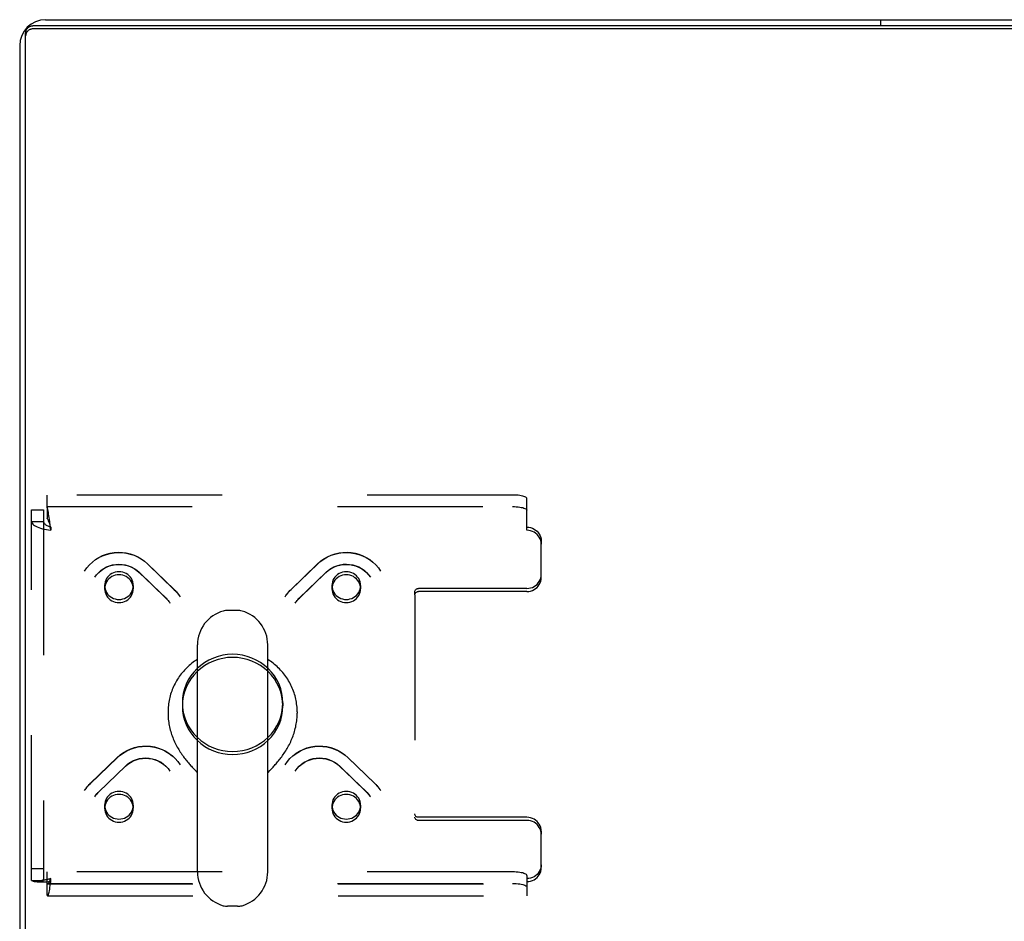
# Model space of a CAD drawing. Header units: inches. Extents: x 0 to 230, y 0 to 149.
# Tile 181 of 256: x 33 to 42, y 130 to 138. Entities that reach past the tile are written whole.
import ezdxf

# ---------------------------------------------------------------- set-up
doc = ezdxf.new("R2010")
doc.units = ezdxf.units.IN
doc.header["$LTSCALE"] = 12.648283
doc.header["$MEASUREMENT"] = 0
doc.linetypes.add('HIDDEN', pattern=[0.2, 0.1, -0.1])
doc.layers.get('0').update_dxf_attribs({"linetype": 'CONTINUOUS'})
doc.layers.add('DEFAULT_2', color=8, linetype='HIDDEN')

msp = doc.modelspace()

# ---------------------------------------------------------------- linework, layer by layer
at = {"color": 3, "linetype": 'Continuous'}
for p, q in [((33.3309, 137.9849), (104.8789, 137.9849)), ((104.9904, 137.9312), (33.2194, 137.9312)), ((33.1049, 137.7589), (33.1049, 126.2109))]:
    msp.add_line(p, q, dxfattribs=at)
at = {"color": 7, "linetype": 'Continuous'}
for p, q in [((40.6049, 137.9312), (40.6049, 137.9849)), ((33.1569, 126.1112), (33.1569, 137.8708)), ((104.9904, 137.9043), (33.2194, 137.9043)), ((35.0026, 132.8433), (34.9152, 132.8433)), ((34.6529, 130.5683), (34.6529, 132.5432)), ((35.2649, 130.5683), (35.2649, 132.5432)), ((34.3964, 131.9593), (34.3964, 131.9491)), ((35.5214, 131.9593), (35.5214, 131.9491)), ((35.2649, 131.431), (35.2831, 131.45)), ((35.2831, 131.45), (35.2939, 131.4614)), ((35.0026, 130.2683), (34.9152, 130.2683))]:
    msp.add_line(p, q, dxfattribs=at)
at = {"color": 3, "linetype": 'Continuous'}
for points in [[(33.1569, 137.8708), (33.1571, 137.8761), (33.1578, 137.8813), (33.159, 137.8864), (33.1607, 137.8915), (33.1628, 137.8963), (33.1653, 137.901), (33.1682, 137.9054), (33.1715, 137.9096), (33.1752, 137.9135), (33.1792, 137.917), (33.1835, 137.9203)], [(33.1835, 137.9203), (33.1881, 137.9231), (33.193, 137.9255), (33.198, 137.9275)], [(33.198, 137.9275), (33.2032, 137.9291), (33.2085, 137.9303), (33.2139, 137.9309), (33.2194, 137.9312)]]:
    msp.add_lwpolyline(points, dxfattribs=at)
at = {"color": 7, "linetype": 'Continuous'}
for points in [[(33.2194, 137.9043), (33.2139, 137.904), (33.2085, 137.9033), (33.2032, 137.9022), (33.198, 137.9006), (33.193, 137.8986), (33.1881, 137.8962), (33.1835, 137.8933), (33.1792, 137.8901), (33.1752, 137.8866), (33.1715, 137.8827), (33.1682, 137.8785), (33.1653, 137.8741), (33.1628, 137.8694), (33.1607, 137.8645), (33.159, 137.8595)], [(33.159, 137.8595), (33.1578, 137.8544), (33.1571, 137.8492), (33.1569, 137.8439)], [(34.6529, 132.4171), (34.6521, 132.4166), (34.6398, 132.4087), (34.6278, 132.4004), (34.616, 132.3918), (34.6044, 132.383), (34.5931, 132.3738), (34.5821, 132.3644), (34.5712, 132.3547), (34.5607, 132.3447), (34.5504, 132.3345), (34.5405, 132.324), (34.5308, 132.3132), (34.5214, 132.3022), (34.5123, 132.291), (34.5035, 132.2796), (34.495, 132.2679), (34.4868, 132.256), (34.479, 132.2439), (34.4715, 132.2317), (34.4643, 132.2192), (34.4575, 132.2066), (34.451, 132.1938), (34.4448, 132.1808), (34.439, 132.1677), (34.4336, 132.1545), (34.4285, 132.1411), (34.4238, 132.1276), (34.4195, 132.1139), (34.4155, 132.1002), (34.4119, 132.0864), (34.4086, 132.0725), (34.4058, 132.0585), (34.4033, 132.0445), (34.4012, 132.0303), (34.3995, 132.0162), (34.3981, 132.002), (34.3972, 131.9878), (34.3966, 131.9735), (34.3964, 131.9593)], [(35.5214, 131.9593), (35.5212, 131.9735), (35.5206, 131.9877), (35.5197, 132.002), (35.5183, 132.0162), (35.5166, 132.0303), (35.5145, 132.0444), (35.512, 132.0585), (35.5092, 132.0724), (35.5059, 132.0864), (35.5023, 132.1002), (35.4983, 132.1139), (35.494, 132.1275), (35.4893, 132.141), (35.4842, 132.1544), (35.4788, 132.1677), (35.473, 132.1808), (35.4668, 132.1937), (35.4603, 132.2065), (35.4535, 132.2192), (35.4463, 132.2316), (35.4388, 132.2439), (35.431, 132.256), (35.4228, 132.2679), (35.4143, 132.2795), (35.4055, 132.291), (35.3964, 132.3022), (35.387, 132.3132), (35.3773, 132.324), (35.3673, 132.3345), (35.3571, 132.3447), (35.3465, 132.3547), (35.3357, 132.3644), (35.3247, 132.3738), (35.3133, 132.383), (35.3018, 132.3919), (35.29, 132.4004), (35.278, 132.4087), (35.2657, 132.4166), (35.2649, 132.4171)], [(34.3964, 131.9491), (34.3966, 131.9357), (34.3971, 131.9224), (34.3979, 131.909), (34.399, 131.8955), (34.4005, 131.8821), (34.4023, 131.8687), (34.4045, 131.8554), (34.4069, 131.842), (34.4097, 131.8287), (34.4128, 131.8155), (34.4162, 131.8023), (34.4198, 131.7892), (34.4238, 131.7762), (34.428, 131.7634), (34.4326, 131.7506), (34.4373, 131.7379), (34.4424, 131.7254), (34.4476, 131.7131), (34.4531, 131.7009), (34.4588, 131.6888), (34.4647, 131.677), (34.4708, 131.6653), (34.4771, 131.6538), (34.4835, 131.6425), (34.4901, 131.6315), (34.4968, 131.6206), (34.5036, 131.61), (34.5104, 131.5996), (34.5174, 131.5894), (34.5244, 131.5795), (34.5315, 131.5698), (34.5385, 131.5604), (34.5456, 131.5512), (34.5527, 131.5423), (34.5597, 131.5336), (34.5666, 131.5252), (34.5735, 131.5171), (34.5803, 131.5092), (34.587, 131.5016), (34.5935, 131.4942), (34.5999, 131.4871), (34.6062, 131.4803), (34.6123, 131.4737), (34.6182, 131.4674), (34.6239, 131.4614), (34.6294, 131.4556), (34.6529, 131.431)], [(35.2939, 131.4614), (35.2996, 131.4674), (35.3055, 131.4738), (35.3116, 131.4803), (35.3179, 131.4872), (35.3243, 131.4942), (35.3309, 131.5016), (35.3375, 131.5092), (35.3443, 131.5171), (35.3512, 131.5253), (35.3582, 131.5337), (35.3652, 131.5423), (35.3722, 131.5513), (35.3793, 131.5604), (35.3864, 131.5699), (35.3934, 131.5796), (35.4004, 131.5895), (35.4074, 131.5996), (35.4143, 131.61), (35.4211, 131.6207), (35.4277, 131.6315), (35.4343, 131.6426), (35.4407, 131.6539), (35.447, 131.6653), (35.4531, 131.677), (35.459, 131.6889), (35.4647, 131.7009), (35.4702, 131.7131), (35.4755, 131.7255), (35.4805, 131.738), (35.4853, 131.7506), (35.4898, 131.7634), (35.494, 131.7763), (35.498, 131.7893), (35.5016, 131.8024), (35.505, 131.8155), (35.5081, 131.8288), (35.5109, 131.8421), (35.5133, 131.8554), (35.5154, 131.8688), (35.5173, 131.8822), (35.5187, 131.8956), (35.5199, 131.909), (35.5207, 131.9224), (35.5212, 131.9358), (35.5214, 131.9491)]]:
    msp.add_lwpolyline(points, dxfattribs=at)
at = {"color": 3, "linetype": 'Continuous'}
msp.add_arc((33.3309, 137.7589), 0.226, 90, 180, dxfattribs=at)
at = {"color": 7, "linetype": 'Continuous'}
for centre, radius, start, end in [((34.9589, 132.5433), 0.306, 105.63034, 180), ((34.9152, 132.6995), 0.1437, 90, 105.63034), ((35.0026, 132.6995), 0.1437, 74.36966, 90), ((34.9589, 132.5433), 0.306, 0, 74.36966), ((34.9589, 130.5683), 0.306, 180, 254.36966), ((34.9589, 130.5683), 0.306, 285.63034, 360), ((34.9152, 130.412), 0.1437, 254.36966, 270), ((35.0026, 130.412), 0.1437, 270, 285.63034)]:
    msp.add_arc(centre, radius, start, end, dxfattribs=at)
at = {"layer": 'DEFAULT_2', "color": 8, "linetype": 'HIDDEN'}
for p, q in [((33.3429, 133.7454), (33.3429, 133.8478)), ((37.3964, 133.8478), (33.3429, 133.8478)), ((37.5214, 133.5409), (37.5214, 133.8154)), ((33.2089, 130.4941), (33.2089, 133.7183)), ((33.2089, 133.7183), (33.3129, 133.7183)), ((33.3129, 133.7183), (33.3129, 130.4941)), ((33.3429, 133.7473), (37.3964, 133.7473)), ((33.3429, 133.7454), (33.3429, 133.6449)), ((33.2089, 133.616), (33.3129, 133.616)), ((33.3704, 133.5841), (33.3665, 133.6151)), ((33.3735, 133.5747), (33.3665, 133.5958)), ((33.3735, 133.5592), (33.3704, 133.5841)), ((33.3759, 133.5678), (33.3735, 133.5747)), ((33.3759, 133.5409), (33.3735, 133.5592)), ((33.3759, 133.5678), (33.3759, 133.5409)), ((37.6464, 133.447), (37.6464, 133.4201)), ((37.6464, 133.1287), (37.6464, 133.4201)), ((34.2168, 133.2503), (34.4498, 133.0253)), ((34.2184, 133.2483), (34.4514, 133.0233)), ((35.4664, 133.0233), (35.6994, 133.2483)), ((35.468, 133.0253), (35.701, 133.2503)), ((34.1446, 133.1755), (34.3775, 132.9505)), ((34.1461, 133.1736), (34.3791, 132.9486)), ((35.5387, 132.9486), (35.7717, 133.1736)), ((35.5403, 132.9505), (35.7732, 133.1755)), ((33.8443, 133.0595), (33.8443, 133.0326)), ((34.0943, 133.0595), (34.0943, 133.0326)), ((35.8235, 133.0595), (35.8235, 133.0326)), ((36.0735, 133.0595), (36.0735, 133.0326)), ((36.5464, 132.9789), (36.5464, 133.0059)), ((37.5214, 133.0348), (36.5764, 133.0348)), ((37.5214, 133.0079), (36.5764, 133.0079)), ((36.5464, 132.9789), (36.5464, 131.0447)), ((34.5214, 132.0387), (34.5214, 132.0118)), ((35.3964, 132.0387), (35.3964, 132.0118)), ((33.7203, 131.3366), (33.9532, 131.5617)), ((33.7219, 131.3387), (33.9548, 131.5637)), ((35.963, 131.5637), (36.1959, 131.3387)), ((35.9646, 131.5617), (36.1975, 131.3366)), ((33.7925, 131.2619), (34.0255, 131.4869)), ((33.7941, 131.2639), (34.0271, 131.4889)), ((35.8907, 131.4889), (36.1237, 131.2639)), ((35.8923, 131.4869), (36.1252, 131.2619)), ((33.8443, 131.1478), (33.8443, 131.1209)), ((34.0943, 131.1478), (34.0943, 131.1209)), ((35.8235, 131.1478), (35.8235, 131.1209)), ((36.0735, 131.1478), (36.0735, 131.1209)), ((37.5214, 131.0426), (36.5764, 131.0426)), ((37.5214, 131.0157), (36.5764, 131.0157)), ((37.6464, 130.9219), (37.6464, 130.8949)), ((37.6464, 130.6035), (37.6464, 130.8949)), ((33.2089, 130.5965), (33.3129, 130.5965)), ((33.3313, 130.4985), (33.3226, 130.4968)), ((33.3429, 130.3647), (33.3429, 130.5675)), ((37.3964, 130.5675), (33.3429, 130.5675)), ((33.3759, 130.4827), (33.3759, 130.5097)), ((37.5214, 130.5351), (37.5214, 130.4827)), ((33.2089, 130.4941), (33.3129, 130.4941)), ((33.3429, 130.467), (37.3964, 130.467)), ((33.3484, 130.463), (37.5214, 130.463)), ((37.5214, 130.4827), (37.5214, 130.359)), ((33.3484, 130.359), (37.5214, 130.359))]:
    msp.add_line(p, q, dxfattribs=at)
for points in [[(37.5214, 133.8154), (37.5203, 133.8197), (37.5171, 133.8238), (37.5119, 133.8278), (37.5047, 133.8316), (37.4956, 133.8351), (37.4848, 133.8383), (37.4725, 133.8411), (37.4589, 133.8434), (37.4442, 133.8453), (37.4287, 133.8467), (37.4128, 133.8475), (37.3964, 133.8478)], [(33.3665, 133.6151), (33.3641, 133.6333), (33.3618, 133.6509), (33.3594, 133.6676), (33.357, 133.6833), (33.3547, 133.6977), (33.3523, 133.7107), (33.35, 133.7221), (33.3476, 133.7317), (33.3453, 133.7395), (33.3429, 133.7454)], [(37.3964, 133.7473), (37.4128, 133.747), (37.4287, 133.7462), (37.4442, 133.7448), (37.4589, 133.743), (37.4725, 133.7406), (37.4848, 133.7378), (37.4956, 133.7346), (37.5047, 133.7311), (37.5119, 133.7273), (37.5171, 133.7233), (37.5203, 133.7192), (37.5214, 133.7149)], [(33.2089, 133.616), (33.2099, 133.6088), (33.2131, 133.6018), (33.2183, 133.5949), (33.2254, 133.5881), (33.2345, 133.5816), (33.2453, 133.5754), (33.2578, 133.5695), (33.2718, 133.564), (33.287, 133.5589), (33.3034, 133.5542), (33.3207, 133.5501), (33.3387, 133.5465), (33.3572, 133.5434), (33.3759, 133.5409)], [(33.3129, 133.616), (33.3133, 133.6119), (33.3145, 133.6078), (33.3164, 133.6037), (33.3191, 133.5998), (33.3226, 133.5959), (33.3266, 133.5921), (33.3313, 133.5885), (33.3366, 133.585), (33.3424, 133.5817), (33.3486, 133.5785), (33.3551, 133.5755), (33.3619, 133.5727), (33.3688, 133.5702), (33.3759, 133.5678)], [(33.3665, 133.5958), (33.3641, 133.6027), (33.3618, 133.6093), (33.3594, 133.6156), (33.357, 133.6215), (33.3547, 133.6269), (33.3523, 133.6318), (33.35, 133.6361), (33.3476, 133.6398), (33.3453, 133.6427), (33.3429, 133.6449)], [(37.5214, 133.5678), (37.5378, 133.5667), (37.5537, 133.5637), (37.5692, 133.5586), (37.5839, 133.5516), (37.5975, 133.5428), (37.6098, 133.5324), (37.6206, 133.5205), (37.6297, 133.5074), (37.6369, 133.4932), (37.6421, 133.4783), (37.6453, 133.4629), (37.6464, 133.447)], [(37.6464, 133.4201), (37.6453, 133.436), (37.6421, 133.4514), (37.6369, 133.4663), (37.6297, 133.4805), (37.6206, 133.4936), (37.6098, 133.5055), (37.5975, 133.5159), (37.5839, 133.5247), (37.5692, 133.5317), (37.5537, 133.5367), (37.5378, 133.5398), (37.5214, 133.5409)], [(33.6696, 133.1864), (33.6896, 133.2146), (33.7124, 133.2409), (33.7378, 133.2648), (33.7655, 133.2862), (33.7952, 133.3048), (33.8267, 133.3203), (33.8596, 133.3328), (33.8935, 133.3419), (33.9282, 133.3476), (33.9633, 133.3499), (33.9984, 133.3488), (34.0332, 133.3443), (34.0673, 133.3363), (34.1004, 133.3251), (34.1322, 133.3108), (34.1624, 133.2934), (34.1907, 133.2732), (34.2168, 133.2503)], [(33.6696, 133.1864), (33.6896, 133.2145), (33.7124, 133.2405), (33.7378, 133.2641), (33.7655, 133.2852), (33.7952, 133.3035), (33.8267, 133.3188), (33.8596, 133.3309), (33.8937, 133.3399), (33.9284, 133.3455), (33.9636, 133.3478), (33.9989, 133.3466), (34.0338, 133.3421), (34.0681, 133.3342), (34.1015, 133.323), (34.1335, 133.3087), (34.1638, 133.2914), (34.1923, 133.2712), (34.2184, 133.2483)], [(35.6994, 133.2483), (35.7255, 133.2712), (35.7539, 133.2914), (35.7843, 133.3087), (35.8162, 133.323), (35.8495, 133.3342), (35.8838, 133.3421), (35.9188, 133.3466), (35.954, 133.3478), (35.9892, 133.3455), (36.024, 133.3399), (36.058, 133.331), (36.0909, 133.3188), (36.1225, 133.3035), (36.1522, 133.2852), (36.18, 133.2642), (36.2054, 133.2405), (36.2282, 133.2145), (36.2482, 133.1864)], [(35.701, 133.2503), (35.7272, 133.2733), (35.7556, 133.2936), (35.786, 133.311), (35.8181, 133.3254), (35.8515, 133.3366), (35.8858, 133.3445), (35.9207, 133.3489), (35.9559, 133.3499), (35.9909, 133.3475), (36.0255, 133.3416), (36.0594, 133.3324), (36.0921, 133.3199), (36.1233, 133.3044), (36.1528, 133.2858), (36.1803, 133.2646), (36.2055, 133.2407), (36.2282, 133.2146), (36.2482, 133.1864)], [(33.7583, 133.132), (33.7744, 133.1541), (33.7929, 133.1744), (33.8137, 133.1926), (33.8365, 133.2084), (33.8609, 133.2217), (33.8867, 133.2322), (33.9135, 133.2398), (33.941, 133.2444), (33.9688, 133.246), (33.9967, 133.2445), (34.0242, 133.24), (34.0509, 133.2325), (34.0767, 133.2222), (34.1011, 133.2091), (34.1238, 133.1935), (34.1446, 133.1755)], [(33.7583, 133.132), (33.7745, 133.1541), (33.7933, 133.1743), (33.8142, 133.1922), (33.8371, 133.2076), (33.8616, 133.2205), (33.8875, 133.2307), (33.9143, 133.238), (33.9419, 133.2424), (33.9697, 133.2439), (33.9976, 133.2423), (34.0252, 133.2378), (34.052, 133.2304), (34.0779, 133.2202), (34.1024, 133.2072), (34.1252, 133.1916), (34.1461, 133.1736)], [(35.7717, 133.1736), (35.7925, 133.1916), (35.8154, 133.2071), (35.8399, 133.2201), (35.8657, 133.2304), (35.8925, 133.2378), (35.92, 133.2423), (35.9479, 133.2439), (35.9757, 133.2424), (36.0033, 133.238), (36.0302, 133.2307), (36.0561, 133.2206), (36.0806, 133.2077), (36.1035, 133.1922), (36.1245, 133.1743), (36.1433, 133.1541), (36.1595, 133.132)], [(35.7732, 133.1755), (35.7941, 133.1936), (35.8169, 133.2092), (35.8414, 133.2223), (35.8673, 133.2327), (35.8942, 133.2401), (35.9217, 133.2446), (35.9496, 133.246), (35.9775, 133.2443), (36.0049, 133.2396), (36.0317, 133.232), (36.0573, 133.2215), (36.0816, 133.2082), (36.1043, 133.1924), (36.1249, 133.1743), (36.1434, 133.1541), (36.1595, 133.132)], [(33.9693, 133.1803), (33.953, 133.1792), (33.937, 133.1761), (33.9215, 133.1711), (33.9068, 133.1641), (33.8932, 133.1553), (33.881, 133.1449), (33.8702, 133.133), (33.8611, 133.1199), (33.8539, 133.1057), (33.8486, 133.0908), (33.8454, 133.0753), (33.8443, 133.0595)], [(33.9693, 133.1533), (33.953, 133.1523), (33.937, 133.1492), (33.9215, 133.1442), (33.9068, 133.1372), (33.8932, 133.1284), (33.881, 133.118), (33.8702, 133.1061), (33.8611, 133.093), (33.8539, 133.0788), (33.8486, 133.0639), (33.8454, 133.0484), (33.8443, 133.0326)], [(34.0577, 133.1449), (34.0454, 133.1553), (34.0318, 133.1641), (34.0172, 133.1711), (34.0017, 133.1761), (33.9857, 133.1792), (33.9693, 133.1803)], [(34.0577, 133.118), (34.0454, 133.1284), (34.0318, 133.1372), (34.0172, 133.1442), (34.0017, 133.1492), (33.9857, 133.1523), (33.9693, 133.1533)], [(35.9485, 133.1803), (35.9321, 133.1792), (35.9161, 133.1761), (35.9006, 133.1711), (35.886, 133.1641), (35.8724, 133.1553), (35.8601, 133.1449)], [(35.9485, 133.1533), (35.9321, 133.1523), (35.9161, 133.1492), (35.9006, 133.1442), (35.886, 133.1372), (35.8724, 133.1284), (35.8601, 133.118)], [(36.0735, 133.0595), (36.0724, 133.0753), (36.0692, 133.0908), (36.0639, 133.1057), (36.0567, 133.1199), (36.0476, 133.133), (36.0368, 133.1449), (36.0245, 133.1553), (36.011, 133.1641), (35.9963, 133.1711), (35.9808, 133.1761), (35.9648, 133.1792), (35.9485, 133.1803)], [(36.0735, 133.0326), (36.0724, 133.0484), (36.0692, 133.0639), (36.0639, 133.0788), (36.0567, 133.093), (36.0476, 133.1061), (36.0368, 133.118), (36.0245, 133.1284), (36.011, 133.1372), (35.9963, 133.1442), (35.9808, 133.1492), (35.9648, 133.1523), (35.9485, 133.1533)], [(37.5214, 133.0348), (37.5378, 133.0359), (37.5537, 133.0389), (37.5692, 133.044), (37.5839, 133.051), (37.5975, 133.0598), (37.6098, 133.0702), (37.6206, 133.0821), (37.6297, 133.0952), (37.6369, 133.1094), (37.6421, 133.1243), (37.6453, 133.1397), (37.6464, 133.1556)], [(34.0943, 133.0595), (34.0933, 133.0753), (34.0901, 133.0908), (34.0848, 133.1057), (34.0776, 133.1199), (34.0686, 133.1329), (34.0577, 133.1449)], [(34.0943, 133.0326), (34.0933, 133.0484), (34.0901, 133.0639), (34.0848, 133.0788), (34.0776, 133.093), (34.0686, 133.106), (34.0577, 133.118)], [(35.8601, 133.1449), (35.8492, 133.1329), (35.8402, 133.1199), (35.833, 133.1057), (35.8277, 133.0908), (35.8245, 133.0753), (35.8235, 133.0595)], [(35.8601, 133.118), (35.8492, 133.106), (35.8402, 133.093), (35.833, 133.0788), (35.8277, 133.0639), (35.8245, 133.0484), (35.8235, 133.0326)], [(37.5214, 133.0079), (37.5378, 133.009), (37.5537, 133.012), (37.5692, 133.0171), (37.5839, 133.0241), (37.5975, 133.0329), (37.6098, 133.0433), (37.6206, 133.0552), (37.6297, 133.0683), (37.6369, 133.0825), (37.6421, 133.0974), (37.6453, 133.1128), (37.6464, 133.1287)], [(33.8443, 133.0595), (33.8454, 133.0438), (33.8486, 133.0283), (33.8539, 133.0133), (33.8611, 132.9991), (33.8702, 132.986), (33.881, 132.9741)], [(33.8443, 133.0326), (33.8454, 133.0168), (33.8486, 133.0014), (33.8539, 132.9864), (33.8611, 132.9722), (33.8702, 132.9591), (33.881, 132.9472)], [(33.9693, 132.9388), (33.9858, 132.9398), (34.0017, 132.9429), (34.0172, 132.948), (34.0318, 132.955), (34.0454, 132.9637), (34.0577, 132.9741), (34.0685, 132.986), (34.0776, 132.9991), (34.0848, 133.0133), (34.0901, 133.0283), (34.0933, 133.0438), (34.0943, 133.0595)], [(33.9693, 132.9119), (33.9858, 132.9129), (34.0017, 132.916), (34.0172, 132.9211), (34.0318, 132.928), (34.0454, 132.9368), (34.0577, 132.9472), (34.0685, 132.9591), (34.0776, 132.9722), (34.0848, 132.9864), (34.0901, 133.0014), (34.0933, 133.0168), (34.0943, 133.0326)], [(34.4498, 133.0253), (34.4595, 133.0155), (34.4689, 133.0054), (34.4778, 132.9949), (34.4863, 132.984), (34.4944, 132.9728), (34.502, 132.9614)], [(34.4514, 133.0233), (34.4608, 133.0138), (34.4699, 133.004), (34.4786, 132.9938), (34.4868, 132.9833), (34.4946, 132.9725)], [(35.4158, 132.9614), (35.4234, 132.9728), (35.4315, 132.984), (35.44, 132.9949), (35.4489, 133.0054), (35.4583, 133.0155), (35.468, 133.0253)], [(35.4232, 132.9725), (35.431, 132.9833), (35.4392, 132.9938), (35.4479, 133.004), (35.457, 133.0138), (35.4664, 133.0233)], [(35.8235, 133.0595), (35.8245, 133.0438), (35.8277, 133.0283), (35.833, 133.0133), (35.8402, 132.9991), (35.8493, 132.986), (35.8601, 132.9741), (35.8724, 132.9637), (35.886, 132.955), (35.9006, 132.948), (35.9161, 132.9429), (35.932, 132.9398), (35.9485, 132.9388)], [(35.8235, 133.0326), (35.8245, 133.0168), (35.8277, 133.0014), (35.833, 132.9864), (35.8402, 132.9722), (35.8493, 132.9591), (35.8601, 132.9472), (35.8724, 132.9368), (35.886, 132.928), (35.9006, 132.9211), (35.9161, 132.916), (35.932, 132.9129), (35.9485, 132.9119)], [(36.0368, 132.9741), (36.0476, 132.986), (36.0567, 132.9991), (36.0639, 133.0133), (36.0692, 133.0283), (36.0724, 133.0438), (36.0735, 133.0595)], [(36.0368, 132.9472), (36.0476, 132.9591), (36.0567, 132.9722), (36.0639, 132.9864), (36.0692, 133.0014), (36.0724, 133.0168), (36.0735, 133.0326)], [(36.5464, 133.0059), (36.547, 133.0116), (36.5487, 133.0169), (36.5515, 133.0219), (36.5552, 133.0263), (36.5597, 133.0299), (36.5649, 133.0326), (36.5704, 133.0342), (36.5764, 133.0348)], [(36.5464, 132.9789), (36.547, 132.9847), (36.5487, 132.99), (36.5515, 132.995), (36.5552, 132.9994), (36.5597, 133.003), (36.5649, 133.0057), (36.5704, 133.0073), (36.5764, 133.0079)], [(33.881, 132.9741), (33.8934, 132.9637), (33.9068, 132.955), (33.9215, 132.948), (33.937, 132.9429), (33.9529, 132.9398), (33.9693, 132.9388)], [(33.881, 132.9472), (33.8934, 132.9367), (33.9068, 132.928), (33.9215, 132.9211), (33.937, 132.916), (33.9529, 132.9129), (33.9693, 132.9119)], [(34.3775, 132.9505), (34.3842, 132.9438), (34.3906, 132.9369), (34.3967, 132.9297), (34.4026, 132.9223), (34.4081, 132.9147), (34.4134, 132.907)], [(34.3791, 132.9486), (34.3855, 132.9422), (34.3916, 132.9356), (34.3974, 132.9287), (34.403, 132.9217), (34.4083, 132.9144)], [(35.5044, 132.907), (35.5097, 132.9147), (35.5152, 132.9223), (35.5211, 132.9297), (35.5272, 132.9369), (35.5336, 132.9438), (35.5403, 132.9505)], [(35.5095, 132.9144), (35.5148, 132.9217), (35.5204, 132.9287), (35.5262, 132.9356), (35.5323, 132.9422), (35.5387, 132.9486)], [(35.9485, 132.9388), (35.9649, 132.9398), (35.9808, 132.9429), (35.9963, 132.948), (36.011, 132.955), (36.0244, 132.9637), (36.0368, 132.9741)], [(35.9485, 132.9119), (35.9649, 132.9129), (35.9808, 132.916), (35.9963, 132.9211), (36.011, 132.928), (36.0244, 132.9367), (36.0368, 132.9472)], [(34.9589, 132.4613), (34.9158, 132.4592), (34.8735, 132.4532), (34.8319, 132.4431), (34.7915, 132.4291), (34.7527, 132.4114), (34.7158, 132.3901), (34.6814, 132.3654), (34.6495, 132.3375), (34.6207, 132.3068), (34.5951, 132.2735), (34.5731, 132.2379), (34.5547, 132.2004), (34.5403, 132.1614), (34.5298, 132.1212), (34.5235, 132.0801), (34.5214, 132.0387)], [(34.9589, 132.4344), (34.9158, 132.4323), (34.8735, 132.4263), (34.8319, 132.4162), (34.7915, 132.4022), (34.7527, 132.3845), (34.7158, 132.3632), (34.6814, 132.3385), (34.6495, 132.3106), (34.6207, 132.2799), (34.5951, 132.2466), (34.5731, 132.211), (34.5547, 132.1735), (34.5403, 132.1345), (34.5298, 132.0942), (34.5235, 132.0532), (34.5214, 132.0118)], [(35.3964, 132.0387), (35.3943, 132.0801), (35.388, 132.1212), (35.3775, 132.1614), (35.3631, 132.2004), (35.3447, 132.2379), (35.3227, 132.2735), (35.2971, 132.3068), (35.2683, 132.3375), (35.2364, 132.3654), (35.202, 132.3901), (35.1651, 132.4114), (35.1263, 132.4291), (35.0859, 132.4431), (35.0442, 132.4532), (35.002, 132.4592), (34.9589, 132.4613)], [(35.3964, 132.0118), (35.3943, 132.0532), (35.388, 132.0942), (35.3775, 132.1345), (35.3631, 132.1735), (35.3447, 132.211), (35.3227, 132.2466), (35.2971, 132.2799), (35.2683, 132.3106), (35.2364, 132.3385), (35.202, 132.3632), (35.1651, 132.3845), (35.1263, 132.4022), (35.0859, 132.4162), (35.0442, 132.4263), (35.002, 132.4323), (34.9589, 132.4344)], [(34.5214, 132.0387), (34.5235, 131.9973), (34.5298, 131.9563), (34.5403, 131.9161), (34.5547, 131.877), (34.5731, 131.8395), (34.5951, 131.8039), (34.6207, 131.7706), (34.6495, 131.7399), (34.6814, 131.7121), (34.7158, 131.6873), (34.7527, 131.666), (34.7915, 131.6483), (34.8319, 131.6343), (34.8735, 131.6242), (34.9158, 131.6182), (34.9589, 131.6161)], [(34.9589, 131.6161), (35.002, 131.6182), (35.0442, 131.6242), (35.0859, 131.6343), (35.1263, 131.6483), (35.1651, 131.666), (35.202, 131.6873), (35.2364, 131.7121), (35.2683, 131.7399), (35.2971, 131.7706), (35.3227, 131.8039), (35.3447, 131.8395), (35.3631, 131.877), (35.3775, 131.9161), (35.388, 131.9563), (35.3943, 131.9973), (35.3964, 132.0387)], [(34.5214, 132.0118), (34.5235, 131.9704), (34.5298, 131.9294), (34.5403, 131.8891), (34.5547, 131.8501), (34.5731, 131.8126), (34.5951, 131.777), (34.6207, 131.7437), (34.6495, 131.713), (34.6814, 131.6851), (34.7158, 131.6604), (34.7527, 131.6391), (34.7915, 131.6214), (34.8319, 131.6074), (34.8735, 131.5973), (34.9158, 131.5913), (34.9589, 131.5892)], [(34.9589, 131.5892), (35.002, 131.5913), (35.0442, 131.5973), (35.0859, 131.6074), (35.1263, 131.6214), (35.1651, 131.6391), (35.202, 131.6604), (35.2364, 131.6851), (35.2683, 131.713), (35.2971, 131.7437), (35.3227, 131.777), (35.3447, 131.8126), (35.3631, 131.8501), (35.3775, 131.8891), (35.388, 131.9294), (35.3943, 131.9704), (35.3964, 132.0118)], [(33.9532, 131.5617), (33.9794, 131.5845), (34.0078, 131.6047), (34.0381, 131.622), (34.0701, 131.6363), (34.1034, 131.6475), (34.1377, 131.6554), (34.1726, 131.6599), (34.2078, 131.6611), (34.243, 131.6589), (34.2778, 131.6533), (34.3118, 131.6443), (34.3448, 131.6321), (34.3763, 131.6168), (34.4061, 131.5986), (34.4338, 131.5775), (34.4592, 131.5539), (34.482, 131.5278), (34.502, 131.4997)], [(33.9548, 131.5637), (33.981, 131.5866), (34.0094, 131.6069), (34.0399, 131.6244), (34.072, 131.6388), (34.1053, 131.65), (34.1396, 131.6578), (34.1746, 131.6623), (34.2097, 131.6633), (34.2448, 131.6608), (34.2794, 131.6549), (34.3132, 131.6457), (34.3459, 131.6333), (34.3771, 131.6177), (34.4066, 131.5992), (34.4341, 131.5779), (34.4593, 131.5541), (34.482, 131.5279), (34.502, 131.4997)], [(35.4158, 131.4997), (35.4358, 131.528), (35.4586, 131.5542), (35.484, 131.5782), (35.5117, 131.5995), (35.5414, 131.6181), (35.5729, 131.6337), (35.6057, 131.6461), (35.6397, 131.6552), (35.6744, 131.661), (35.7094, 131.6633), (35.7445, 131.6622), (35.7793, 131.6576), (35.8135, 131.6497), (35.8466, 131.6385), (35.8784, 131.6241), (35.9086, 131.6067), (35.9369, 131.5865), (35.963, 131.5637)], [(35.4158, 131.4997), (35.4358, 131.5278), (35.4586, 131.5538), (35.4839, 131.5775), (35.5116, 131.5985), (35.5414, 131.6168), (35.5729, 131.6321), (35.6058, 131.6443), (35.6398, 131.6532), (35.6746, 131.6589), (35.7098, 131.6611), (35.745, 131.66), (35.78, 131.6554), (35.8143, 131.6475), (35.8476, 131.6364), (35.8796, 131.6221), (35.91, 131.6047), (35.9384, 131.5845), (35.9646, 131.5617)], [(34.0255, 131.4869), (34.0464, 131.5049), (34.0692, 131.5205), (34.0937, 131.5335), (34.1195, 131.5437), (34.1463, 131.5511), (34.1738, 131.5556), (34.2017, 131.5572), (34.2296, 131.5558), (34.2571, 131.5514), (34.284, 131.5441), (34.3099, 131.5339), (34.3345, 131.521), (34.3574, 131.5055), (34.3784, 131.4876), (34.3971, 131.4675), (34.4134, 131.4453)], [(34.0271, 131.4889), (34.0479, 131.5069), (34.0707, 131.5226), (34.0952, 131.5357), (34.1211, 131.546), (34.148, 131.5535), (34.1756, 131.5579), (34.2034, 131.5593), (34.2313, 131.5577), (34.2588, 131.553), (34.2855, 131.5453), (34.3112, 131.5348), (34.3355, 131.5216), (34.3581, 131.5058), (34.3788, 131.4876), (34.3973, 131.4674), (34.4134, 131.4453)], [(35.5044, 131.4453), (35.5205, 131.4674), (35.5391, 131.4877), (35.5599, 131.5059), (35.5826, 131.5218), (35.6071, 131.535), (35.6328, 131.5455), (35.6596, 131.5531), (35.6872, 131.5577), (35.715, 131.5593), (35.7429, 131.5579), (35.7703, 131.5533), (35.7971, 131.5459), (35.8228, 131.5355), (35.8472, 131.5225), (35.8699, 131.5068), (35.8907, 131.4889)], [(35.5044, 131.4453), (35.5207, 131.4675), (35.5394, 131.4876), (35.5604, 131.5055), (35.5833, 131.521), (35.6078, 131.5339), (35.6336, 131.544), (35.6605, 131.5513), (35.688, 131.5558), (35.7159, 131.5572), (35.7438, 131.5557), (35.7713, 131.5512), (35.7982, 131.5438), (35.824, 131.5335), (35.8485, 131.5205), (35.8714, 131.5049), (35.8923, 131.4869)], [(33.6696, 131.2747), (33.6773, 131.2862), (33.6853, 131.2973), (33.6938, 131.3082), (33.7028, 131.3187), (33.7121, 131.3289), (33.7219, 131.3387)], [(33.677, 131.2858), (33.6848, 131.2966), (33.6931, 131.3071), (33.7017, 131.3173), (33.7108, 131.3272), (33.7203, 131.3366)], [(33.9693, 131.2686), (33.9529, 131.2675), (33.937, 131.2645), (33.9215, 131.2594), (33.9068, 131.2524), (33.8934, 131.2437), (33.881, 131.2332)], [(34.0943, 131.1478), (34.0933, 131.1636), (34.0901, 131.1791), (34.0848, 131.194), (34.0776, 131.2082), (34.0685, 131.2213), (34.0577, 131.2332), (34.0454, 131.2436), (34.0318, 131.2524), (34.0172, 131.2594), (34.0017, 131.2645), (33.9858, 131.2675), (33.9693, 131.2686)], [(35.9485, 131.2686), (35.932, 131.2675), (35.9161, 131.2645), (35.9006, 131.2594), (35.886, 131.2524), (35.8724, 131.2436), (35.8601, 131.2332), (35.8493, 131.2213), (35.8402, 131.2082), (35.833, 131.194), (35.8277, 131.1791), (35.8245, 131.1636), (35.8235, 131.1478)], [(36.0368, 131.2332), (36.0244, 131.2437), (36.011, 131.2524), (35.9963, 131.2594), (35.9808, 131.2645), (35.9649, 131.2675), (35.9485, 131.2686)], [(36.1959, 131.3387), (36.2057, 131.3289), (36.215, 131.3187), (36.224, 131.3082), (36.2325, 131.2973), (36.2405, 131.2862), (36.2482, 131.2747)], [(36.1975, 131.3366), (36.207, 131.3272), (36.2161, 131.3173), (36.2247, 131.3071), (36.233, 131.2966), (36.2408, 131.2858)], [(33.7583, 131.2203), (33.7635, 131.2281), (33.7691, 131.2357), (33.7749, 131.2431), (33.781, 131.2502), (33.7874, 131.2572), (33.7941, 131.2639)], [(33.7633, 131.2278), (33.7686, 131.235), (33.7742, 131.2421), (33.7801, 131.2489), (33.7862, 131.2555), (33.7925, 131.2619)], [(33.881, 131.2332), (33.8702, 131.2213), (33.8611, 131.2082), (33.8539, 131.194), (33.8486, 131.1791), (33.8454, 131.1636), (33.8443, 131.1478)], [(33.881, 131.2063), (33.8702, 131.1944), (33.8611, 131.1813), (33.8539, 131.1671), (33.8486, 131.1522), (33.8454, 131.1367), (33.8443, 131.1209)], [(33.9693, 131.2417), (33.9529, 131.2406), (33.937, 131.2376), (33.9215, 131.2325), (33.9068, 131.2255), (33.8934, 131.2168), (33.881, 131.2063)], [(34.0943, 131.1209), (34.0933, 131.1367), (34.0901, 131.1522), (34.0848, 131.1671), (34.0776, 131.1813), (34.0685, 131.1944), (34.0577, 131.2063), (34.0454, 131.2167), (34.0318, 131.2255), (34.0172, 131.2325), (34.0017, 131.2376), (33.9858, 131.2406), (33.9693, 131.2417)], [(35.9485, 131.2417), (35.932, 131.2406), (35.9161, 131.2376), (35.9006, 131.2325), (35.886, 131.2255), (35.8724, 131.2167), (35.8601, 131.2063), (35.8493, 131.1944), (35.8402, 131.1813), (35.833, 131.1671), (35.8277, 131.1522), (35.8245, 131.1367), (35.8235, 131.1209)], [(36.0368, 131.2063), (36.0244, 131.2168), (36.011, 131.2255), (35.9963, 131.2325), (35.9808, 131.2376), (35.9649, 131.2406), (35.9485, 131.2417)], [(36.0735, 131.1478), (36.0724, 131.1636), (36.0692, 131.1791), (36.0639, 131.194), (36.0567, 131.2082), (36.0476, 131.2213), (36.0368, 131.2332)], [(36.0735, 131.1209), (36.0724, 131.1367), (36.0692, 131.1522), (36.0639, 131.1671), (36.0567, 131.1813), (36.0476, 131.1944), (36.0368, 131.2063)], [(36.1237, 131.2639), (36.1304, 131.2572), (36.1368, 131.2502), (36.1429, 131.2431), (36.1487, 131.2357), (36.1543, 131.2281), (36.1595, 131.2203)], [(36.1252, 131.2619), (36.1316, 131.2555), (36.1377, 131.2489), (36.1436, 131.2421), (36.1492, 131.235), (36.1545, 131.2278)], [(33.8443, 131.1478), (33.8454, 131.1321), (33.8486, 131.1166), (33.8539, 131.1016), (33.8611, 131.0875), (33.8702, 131.0743), (33.881, 131.0625), (33.8932, 131.0521), (33.9068, 131.0433), (33.9215, 131.0363), (33.937, 131.0312), (33.953, 131.0281), (33.9693, 131.0271)], [(33.8443, 131.1209), (33.8454, 131.1052), (33.8486, 131.0897), (33.8539, 131.0747), (33.8611, 131.0606), (33.8702, 131.0474), (33.881, 131.0356), (33.8932, 131.0251), (33.9068, 131.0164), (33.9215, 131.0094), (33.937, 131.0043), (33.953, 131.0012), (33.9693, 131.0002)], [(34.0577, 131.0625), (34.0686, 131.0745), (34.0776, 131.0875), (34.0848, 131.1016), (34.0901, 131.1166), (34.0933, 131.1321), (34.0943, 131.1478)], [(34.0577, 131.0356), (34.0686, 131.0475), (34.0776, 131.0606), (34.0848, 131.0747), (34.0901, 131.0897), (34.0933, 131.1052), (34.0943, 131.1209)], [(35.8235, 131.1478), (35.8245, 131.1321), (35.8277, 131.1166), (35.833, 131.1016), (35.8402, 131.0875), (35.8492, 131.0745), (35.8601, 131.0625)], [(35.8235, 131.1209), (35.8245, 131.1052), (35.8277, 131.0897), (35.833, 131.0747), (35.8402, 131.0606), (35.8492, 131.0475), (35.8601, 131.0356)], [(35.9485, 131.0271), (35.9648, 131.0281), (35.9808, 131.0312), (35.9963, 131.0363), (36.011, 131.0433), (36.0245, 131.0521), (36.0368, 131.0625), (36.0476, 131.0743), (36.0567, 131.0875), (36.0639, 131.1016), (36.0692, 131.1166), (36.0724, 131.1321), (36.0735, 131.1478)], [(35.9485, 131.0002), (35.9648, 131.0012), (35.9808, 131.0043), (35.9963, 131.0094), (36.011, 131.0164), (36.0245, 131.0251), (36.0368, 131.0356), (36.0476, 131.0474), (36.0567, 131.0606), (36.0639, 131.0747), (36.0692, 131.0897), (36.0724, 131.1052), (36.0735, 131.1209)], [(33.9693, 131.0271), (33.9857, 131.0281), (34.0017, 131.0312), (34.0172, 131.0363), (34.0318, 131.0433), (34.0454, 131.0521), (34.0577, 131.0625)], [(33.9693, 131.0002), (33.9857, 131.0012), (34.0017, 131.0043), (34.0172, 131.0094), (34.0318, 131.0164), (34.0454, 131.0251), (34.0577, 131.0356)], [(35.8601, 131.0625), (35.8724, 131.0521), (35.886, 131.0433), (35.9006, 131.0363), (35.9161, 131.0312), (35.9321, 131.0281), (35.9485, 131.0271)], [(35.8601, 131.0356), (35.8724, 131.0251), (35.886, 131.0164), (35.9006, 131.0094), (35.9161, 131.0043), (35.9321, 131.0012), (35.9485, 131.0002)], [(36.5764, 131.0426), (36.5704, 131.0432), (36.5649, 131.0448), (36.5597, 131.0475), (36.5552, 131.0511), (36.5515, 131.0555), (36.5487, 131.0605), (36.547, 131.0658), (36.5464, 131.0716)], [(36.5764, 131.0157), (36.5704, 131.0163), (36.5649, 131.0179), (36.5597, 131.0206), (36.5552, 131.0242), (36.5515, 131.0286), (36.5487, 131.0336), (36.547, 131.0389), (36.5464, 131.0447)], [(37.6464, 130.9219), (37.6453, 130.9378), (37.6421, 130.9531), (37.6369, 130.9681), (37.6297, 130.9822), (37.6206, 130.9954), (37.6098, 131.0072), (37.5975, 131.0176), (37.5839, 131.0264), (37.5692, 131.0334), (37.5537, 131.0385), (37.5378, 131.0415), (37.5214, 131.0426)], [(37.6464, 130.8949), (37.6453, 130.9108), (37.6421, 130.9262), (37.6369, 130.9411), (37.6297, 130.9553), (37.6206, 130.9684), (37.6098, 130.9803), (37.5975, 130.9907), (37.5839, 130.9995), (37.5692, 131.0065), (37.5537, 131.0116), (37.5378, 131.0146), (37.5214, 131.0157)], [(37.6464, 130.6304), (37.6453, 130.6145), (37.6421, 130.5991), (37.6369, 130.5842), (37.6297, 130.57), (37.6206, 130.5569), (37.6098, 130.545), (37.5975, 130.5346), (37.5839, 130.5258), (37.5692, 130.5189), (37.5537, 130.5138), (37.5378, 130.5107), (37.5214, 130.5097)], [(37.5214, 130.4827), (37.5378, 130.4838), (37.5537, 130.4869), (37.5692, 130.4919), (37.5839, 130.4989), (37.5975, 130.5077), (37.6098, 130.5181), (37.6206, 130.53), (37.6297, 130.5431), (37.6369, 130.5573), (37.6421, 130.5722), (37.6453, 130.5876), (37.6464, 130.6035)], [(33.3253, 130.4973), (33.3199, 130.4964), (33.3144, 130.4955), (33.3096, 130.495), (33.3055, 130.4945), (33.3021, 130.4943), (33.2996, 130.4941), (33.2981, 130.4941), (33.2975, 130.4941)], [(33.3226, 130.4968), (33.3191, 130.4961), (33.3164, 130.4955), (33.3145, 130.495), (33.3133, 130.4945), (33.3129, 130.4941)], [(33.3759, 130.5097), (33.3688, 130.5075), (33.3619, 130.5055), (33.3551, 130.5037), (33.3486, 130.5022), (33.3424, 130.5008), (33.3366, 130.4996), (33.3313, 130.4985)], [(33.3484, 130.463), (33.35, 130.4631), (33.3523, 130.4641), (33.3547, 130.4658), (33.357, 130.4682), (33.3594, 130.4714), (33.3618, 130.4753), (33.3641, 130.4798), (33.3665, 130.4849), (33.3688, 130.4905), (33.3712, 130.4965), (33.3735, 130.5029), (33.3759, 130.5097)], [(37.5214, 130.5351), (37.5203, 130.5394), (37.5171, 130.5435), (37.5119, 130.5475), (37.5047, 130.5513), (37.4956, 130.5548), (37.4848, 130.558), (37.4725, 130.5608), (37.4589, 130.5631), (37.4442, 130.565), (37.4287, 130.5664), (37.4128, 130.5672), (37.3964, 130.5675)], [(33.3759, 130.4827), (33.3572, 130.4807), (33.3387, 130.4793), (33.3207, 130.4783), (33.3034, 130.4779), (33.287, 130.478), (33.2718, 130.4785), (33.2578, 130.4795), (33.2453, 130.4808), (33.2345, 130.4825), (33.2254, 130.4844), (33.2183, 130.4866), (33.2131, 130.489), (33.2099, 130.4915), (33.2089, 130.4941)], [(33.3429, 130.4651), (33.3453, 130.4637), (33.3476, 130.463), (33.3484, 130.463)], [(33.3484, 130.359), (33.35, 130.3594), (33.3523, 130.3619), (33.3547, 130.3664), (33.357, 130.3729), (33.3594, 130.3813), (33.3618, 130.3916), (33.3641, 130.4035), (33.3665, 130.417), (33.3688, 130.4319), (33.3712, 130.4479), (33.3735, 130.465), (33.3759, 130.4827)], [(37.3964, 130.467), (37.4128, 130.4667), (37.4287, 130.4659), (37.4442, 130.4646), (37.4589, 130.4627), (37.4725, 130.4603), (37.4848, 130.4575), (37.4956, 130.4544), (37.5047, 130.4508), (37.5119, 130.447), (37.5171, 130.443), (37.5203, 130.4389), (37.5214, 130.4347)], [(33.3429, 130.3647), (33.3453, 130.3608), (33.3476, 130.3591), (33.3484, 130.359)]]:
    msp.add_lwpolyline(points, dxfattribs=at)

doc.saveas('drawing.dxf')
